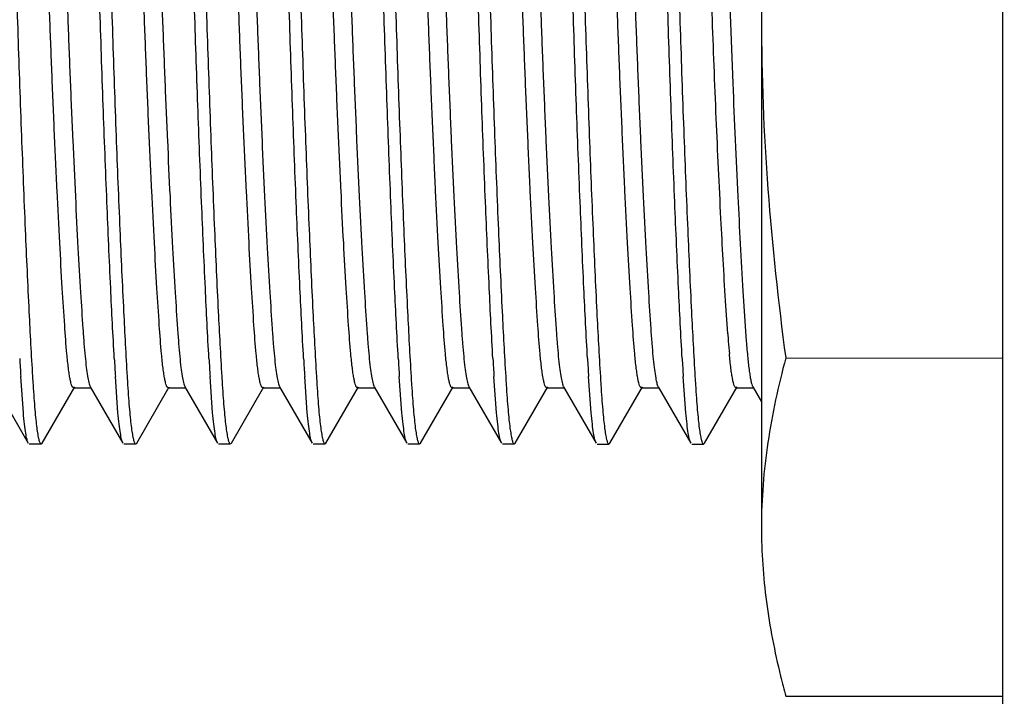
# Model space of a CAD drawing. Header units: inches. Extents: x 0 to 34, y 0 to 22.
# Tile 20 of 60: x 11.76 to 12.049, y 12.029 to 12.228. Entities that reach past the tile are written whole.
import ezdxf

# ---------------------------------------------------------------- set-up
doc = ezdxf.new("R2010")
doc.units = ezdxf.units.IN
doc.header["$LTSCALE"] = 1.87
doc.header["$MEASUREMENT"] = 0
doc.layers.get('0').update_dxf_attribs({"linetype": 'CONTINUOUS'})
doc.layers.add('DETAIL', color=7, linetype='CONTINUOUS')
doc.styles.get("Standard").update_dxf_attribs({"font": 'txt', "width": 0.8})
doc.dimstyles.get("Standard").update_dxf_attribs({"dimtxt": 0.125, "dimasz": 0.18, "dimexe": 0.125, "dimexo": 0.0625, "dimgap": 0.09, "dimtad": 0, "dimtih": 1, "dimtoh": 1, "dimdec": 3, "dimzin": 4, "dimdsep": 46, "dimtxsty": 'STANDARD', "dimblk": '_FILLED', "dimblk1": '_FILLED', "dimblk2": '_FILLED', "dimcen": 0.09, "dimadec": 0, "dimazin": 0, "dimtol": 1, "dimtp": 0.01, "dimtm": 0.01, "dimtfac": 1, "dimtdec": 3, "dimtofl": 0, "dimtmove": 0, "dimatfit": 3, "dimldrblk": '_FILLED', "dimfxl": 1, "dimtolj": 1, "dimtzin": 4, "dimarcsym": 0})

# ---------------------------------------------------------------- blocks, each defined once
blk = doc.blocks.new('_FILLED')
at = {"color": 0, "linetype": 'BYBLOCK'}
blk.add_solid([(0, 0), (-1, 0.1736111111), (-1, -0.1736111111)], dxfattribs=at)

msp = doc.modelspace()

# ---------------------------------------------------------------- linework, layer by layer
at = {"color": 7, "linetype": 'CONTINUOUS'}
for p, q in [((12.0489192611, 14.4095058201), (12.0489421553, 9.6392040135)), ((11.9782006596, 12.3767052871), (11.9781931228, 12.0787925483)), ((11.9683328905, 12.2464241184), (11.969787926, 12.2090741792)), ((11.9727710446, 12.1480157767), (11.9737444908, 12.133395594)), ((11.9683112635, 12.1354953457), (11.9676647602, 12.1452616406)), ((11.985324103, 12.1284444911), (12.048943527, 12.1284428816)), ((11.7615614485, 12.1123854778), (11.7607971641, 12.1229907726)), ((11.7893392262, 12.1123847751), (11.7885749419, 12.1229900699)), ((11.817117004, 12.1123840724), (11.8163527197, 12.1229893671)), ((11.8448947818, 12.1123833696), (11.8441304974, 12.1229886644)), ((11.8726725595, 12.1123826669), (11.8719082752, 12.1229879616)), ((11.9004503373, 12.1123819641), (11.899686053, 12.1229872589)), ((11.9282281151, 12.1123812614), (11.9274638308, 12.1229865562)), ((11.9560058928, 12.1123805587), (11.9552416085, 12.1229858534)), ((11.7534381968, 12.1199993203), (11.7630089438, 12.1034606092)), ((11.7670522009, 12.1034604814), (11.7766237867, 12.1199987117)), ((11.7762820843, 12.1197040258), (11.7815576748, 12.1197038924)), ((11.7812159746, 12.1199986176), (11.7907867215, 12.1034599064)), ((11.7948299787, 12.1034597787), (11.8044015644, 12.119998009)), ((11.804059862, 12.1197033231), (11.8093354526, 12.1197031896)), ((11.8089937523, 12.1199979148), (11.8185644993, 12.1034592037)), ((11.8226077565, 12.1034590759), (11.8321793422, 12.1199973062)), ((11.8318376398, 12.1197026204), (11.8371132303, 12.1197024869)), ((11.8367715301, 12.1199972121), (11.8463422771, 12.1034585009)), ((11.8503855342, 12.1034583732), (11.85995712, 12.1199966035)), ((11.8596154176, 12.1197019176), (11.8648910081, 12.1197017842)), ((11.8645493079, 12.1199965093), (11.8741200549, 12.1034577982)), ((11.878163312, 12.1034576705), (11.8877348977, 12.1199959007)), ((11.8873931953, 12.1197012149), (11.8926687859, 12.1197010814)), ((11.8923270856, 12.1199958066), (11.9018978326, 12.1034570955)), ((11.9059410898, 12.1034569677), (11.9155126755, 12.119995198)), ((11.9151709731, 12.1197005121), (11.9204465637, 12.1197003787)), ((11.9201048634, 12.1199951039), (11.9296756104, 12.1034563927)), ((11.9337188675, 12.103456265), (11.9432904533, 12.1199944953)), ((11.9429487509, 12.1196998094), (11.9482243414, 12.1196996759)), ((11.9478826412, 12.1199944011), (11.9574533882, 12.10345569)), ((11.9614966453, 12.1034555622), (11.971068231, 12.1199937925)), ((11.9707265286, 12.1196991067), (11.9760021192, 12.1196989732)), ((11.9756604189, 12.1199936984), (11.9781940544, 12.1156154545)), ((11.763305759, 12.1032043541), (11.7667553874, 12.1032042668)), ((11.7667553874, 12.1032042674), (11.7670522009, 12.1034604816)), ((11.7910835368, 12.1032036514), (11.7945331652, 12.1032035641)), ((11.7945331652, 12.1032035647), (11.7948299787, 12.1034597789)), ((11.8188613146, 12.1032029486), (11.8223109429, 12.1032028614)), ((11.8223109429, 12.103202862), (11.8226077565, 12.1034590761)), ((11.8466390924, 12.1032022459), (11.8500887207, 12.1032021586)), ((11.8500887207, 12.1032021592), (11.8503855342, 12.1034583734)), ((11.8744168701, 12.1032015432), (11.8778664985, 12.1032014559)), ((11.8778664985, 12.1032014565), (11.878163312, 12.1034576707)), ((11.9021946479, 12.1032008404), (11.9056442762, 12.1032007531)), ((11.9056442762, 12.1032007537), (11.9059410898, 12.1034569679)), ((11.9299724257, 12.1032001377), (11.933422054, 12.1032000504)), ((11.933422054, 12.103200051), (11.9337188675, 12.1034562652)), ((11.9577502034, 12.1031994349), (11.9611998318, 12.1031993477)), ((11.9611998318, 12.1031993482), (11.9614966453, 12.1034555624)), ((11.9853215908, 12.0291402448), (12.048943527, 12.0291386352))]:
    msp.add_line(p, q, dxfattribs=at)
for centre, radius, start, end in [((12.3472112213, 12.1628869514), 0.3798887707, 184.1348590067, 184.4524203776), ((12.1980193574, 12.1510360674), 0.2302272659, 184.3943909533, 185.3347308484), ((12.9859291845, 12.1977289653), 1.227409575, 183.2446006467, 183.4909566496), ((13.0137069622, 12.1977282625), 1.227409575, 183.2446006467, 183.4909566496), ((13.04148474, 12.1977275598), 1.227409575, 183.2446006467, 183.4909566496), ((13.0692625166, 12.197726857), 1.2274095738, 183.2446006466, 183.4909566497), ((13.0970402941, 12.1977261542), 1.2274095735, 183.2446006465, 183.4909566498), ((13.124818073, 12.1977254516), 1.2274095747, 183.2446006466, 183.4909566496), ((13.1525958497, 12.1977247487), 1.2274095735, 183.2446006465, 183.4909566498), ((13.1803736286, 12.1977240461), 1.2274095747, 183.2446006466, 183.4909566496), ((12.7298296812, 12.1819142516), 0.9673790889, 183.4920775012, 183.6357242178), ((12.7576074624, 12.181913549), 0.9673790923, 183.4920775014, 183.6357242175), ((12.7853852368, 12.1819128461), 0.9673790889, 183.4920775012, 183.6357242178), ((12.8131630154, 12.1819121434), 0.9673790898, 183.4920775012, 183.6357242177), ((12.8409407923, 12.1819114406), 0.9673790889, 183.4920775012, 183.6357242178), ((12.8687185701, 12.1819107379), 0.967379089, 183.4920775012, 183.6357242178), ((12.8964963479, 12.1819100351), 0.967379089, 183.4920775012, 183.6357242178), ((12.9242741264, 12.1819093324), 0.9673790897, 183.4920775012, 183.6357242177), ((12.2363831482, 12.0964604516), 0.2599305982, 193.6601223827, 195.0103190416)]:
    msp.add_arc(centre, radius, start, end, dxfattribs=at)
for points, knots in [([(11.7743448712, 12.129635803), (11.7740832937, 12.1324266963), (11.7736180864, 12.1388500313), (11.7729360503, 12.1497182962), (11.7721945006, 12.1628882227), (11.7714357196, 12.1779798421), (11.7706790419, 12.1943837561), (11.7699615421, 12.2114305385), (11.7693061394, 12.2286709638), (11.7686464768, 12.2459041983), (11.7679223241, 12.2629084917), (11.7671638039, 12.2792070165), (11.7664068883, 12.2941201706), (11.7656670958, 12.3070576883), (11.7650772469, 12.3164094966), (11.7646225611, 12.3226587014), (11.7642936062, 12.32643852), (11.7639526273, 12.329623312), (11.7636010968, 12.3321748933), (11.7632862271, 12.3338830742), (11.7630094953, 12.3348874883), (11.762867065, 12.3352658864), (11.762789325, 12.3354184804)], [0, 0, 0, 0, 0.0407826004, 0.0936853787, 0.1584369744, 0.2326919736, 0.3135299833, 0.3973502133, 0.4809240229, 0.5645415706, 0.6482595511, 0.7285424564, 0.8019246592, 0.8655087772, 0.9170765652, 0.938252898, 0.9566665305, 0.9722759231, 0.9848442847, 0.9941437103, 0.9975084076, 1, 1, 1, 1]), ([(11.8021226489, 12.1296351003), (11.8018610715, 12.1324259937), (11.8013958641, 12.1388493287), (11.800713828, 12.1497175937), (11.7999722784, 12.1628875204), (11.7992134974, 12.1779791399), (11.7984568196, 12.194383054), (11.7977393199, 12.2114298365), (11.7970839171, 12.228670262), (11.7964242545, 12.2459034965), (11.7957001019, 12.2629077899), (11.7949415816, 12.2792063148), (11.7941846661, 12.2941194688), (11.7934448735, 12.3070569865), (11.7928550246, 12.3164087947), (11.7924003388, 12.3226579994), (11.792071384, 12.3264378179), (11.791730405, 12.3296226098), (11.7913788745, 12.332174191), (11.7910640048, 12.3338823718), (11.790787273, 12.3348867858), (11.7906448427, 12.3352651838), (11.7905671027, 12.3354177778)], [0, 0, 0, 0, 0.0407826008, 0.0936853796, 0.1584369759, 0.2326919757, 0.313529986, 0.3973502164, 0.4809240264, 0.5645415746, 0.6482595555, 0.7285424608, 0.8019246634, 0.8655087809, 0.9170765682, 0.9382529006, 0.9566665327, 0.9722759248, 0.9848442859, 0.9941437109, 0.9975084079, 1, 1, 1, 1]), ([(11.8299004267, 12.1296343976), (11.8296388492, 12.132425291), (11.8291736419, 12.1388486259), (11.8284916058, 12.1497168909), (11.8277500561, 12.1628868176), (11.8269912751, 12.1779784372), (11.8262345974, 12.1943823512), (11.8255170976, 12.2114291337), (11.8248616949, 12.2286695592), (11.8242020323, 12.2459027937), (11.8234778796, 12.2629070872), (11.8227193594, 12.2792056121), (11.8219624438, 12.2941187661), (11.8212226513, 12.3070562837), (11.8206328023, 12.3164080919), (11.8201781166, 12.3226572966), (11.8198491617, 12.3264371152), (11.8195081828, 12.329621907), (11.8191566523, 12.3321734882), (11.8188417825, 12.333881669), (11.8185650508, 12.3348860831), (11.8184226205, 12.3352644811), (11.8183448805, 12.3354170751)], [0, 0, 0, 0, 0.0407826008, 0.0936853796, 0.1584369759, 0.2326919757, 0.313529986, 0.3973502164, 0.4809240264, 0.5645415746, 0.6482595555, 0.7285424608, 0.8019246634, 0.8655087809, 0.9170765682, 0.9382529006, 0.9566665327, 0.9722759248, 0.9848442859, 0.9941437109, 0.9975084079, 1, 1, 1, 1]), ([(11.8576782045, 12.1296336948), (11.857416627, 12.1324245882), (11.8569514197, 12.1388479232), (11.8562693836, 12.1497161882), (11.8555278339, 12.1628861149), (11.8547690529, 12.1779777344), (11.8540123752, 12.1943816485), (11.8532948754, 12.211428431), (11.8526394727, 12.2286688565), (11.8519798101, 12.245902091), (11.8512556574, 12.2629063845), (11.8504971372, 12.2792049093), (11.8497402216, 12.2941180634), (11.849000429, 12.307055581), (11.8484105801, 12.3164073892), (11.8479558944, 12.3226565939), (11.8476269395, 12.3264364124), (11.8472859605, 12.3296212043), (11.8469344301, 12.3321727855), (11.8466195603, 12.3338809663), (11.8463428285, 12.3348853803), (11.8462003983, 12.3352637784), (11.8461226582, 12.3354163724)], [0, 0, 0, 0, 0.0407826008, 0.0936853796, 0.1584369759, 0.2326919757, 0.313529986, 0.3973502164, 0.4809240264, 0.5645415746, 0.6482595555, 0.7285424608, 0.8019246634, 0.8655087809, 0.9170765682, 0.9382529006, 0.9566665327, 0.9722759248, 0.9848442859, 0.9941437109, 0.9975084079, 1, 1, 1, 1]), ([(11.8854559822, 12.1296329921), (11.8851944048, 12.1324238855), (11.8847291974, 12.1388472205), (11.8840471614, 12.1497154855), (11.8833056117, 12.1628854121), (11.8825468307, 12.1779770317), (11.8817901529, 12.1943809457), (11.8810726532, 12.2114277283), (11.8804172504, 12.2286681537), (11.8797575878, 12.2459013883), (11.8790334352, 12.2629056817), (11.8782749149, 12.2792042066), (11.8775179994, 12.2941173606), (11.8767782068, 12.3070548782), (11.8761883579, 12.3164066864), (11.8757336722, 12.3226558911), (11.8754047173, 12.3264357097), (11.8750637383, 12.3296205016), (11.8747122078, 12.3321720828), (11.8743973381, 12.3338802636), (11.8741206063, 12.3348846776), (11.873978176, 12.3352630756), (11.873900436, 12.3354156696)], [0, 0, 0, 0, 0.0407826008, 0.0936853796, 0.1584369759, 0.2326919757, 0.313529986, 0.3973502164, 0.4809240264, 0.5645415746, 0.6482595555, 0.7285424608, 0.8019246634, 0.8655087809, 0.9170765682, 0.9382529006, 0.9566665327, 0.9722759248, 0.9848442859, 0.9941437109, 0.9975084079, 1, 1, 1, 1]), ([(11.91323376, 12.1296322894), (11.9129721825, 12.1324231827), (11.9125069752, 12.1388465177), (11.9118249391, 12.1497147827), (11.9110833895, 12.1628847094), (11.9103246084, 12.177976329), (11.9095679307, 12.194380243), (11.9088504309, 12.2114270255), (11.9081950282, 12.228667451), (11.9075353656, 12.2459006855), (11.9068112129, 12.262904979), (11.9060526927, 12.2792035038), (11.9052957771, 12.2941166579), (11.9045559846, 12.3070541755), (11.9039661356, 12.3164059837), (11.9035114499, 12.3226551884), (11.903182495, 12.3264350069), (11.9028415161, 12.3296197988), (11.9024899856, 12.33217138), (11.9021751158, 12.3338795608), (11.9018983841, 12.3348839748), (11.9017559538, 12.3352623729), (11.9016782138, 12.3354149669)], [0, 0, 0, 0, 0.0407826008, 0.0936853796, 0.1584369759, 0.2326919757, 0.313529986, 0.3973502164, 0.4809240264, 0.5645415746, 0.6482595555, 0.7285424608, 0.8019246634, 0.8655087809, 0.9170765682, 0.9382529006, 0.9566665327, 0.9722759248, 0.9848442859, 0.9941437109, 0.9975084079, 1, 1, 1, 1]), ([(11.9410115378, 12.1296315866), (11.9407499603, 12.13242248), (11.940284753, 12.138845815), (11.9396027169, 12.14971408), (11.9388611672, 12.1628840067), (11.9381023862, 12.1779756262), (11.9373457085, 12.1943795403), (11.9366282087, 12.2114263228), (11.935972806, 12.2286667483), (11.9353131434, 12.2458999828), (11.9345889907, 12.2629042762), (11.9338304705, 12.2792028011), (11.9330735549, 12.2941159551), (11.9323337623, 12.3070534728), (11.9317439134, 12.316405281), (11.9312892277, 12.3226544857), (11.9309602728, 12.3264343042), (11.9306192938, 12.3296190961), (11.9302677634, 12.3321706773), (11.9299528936, 12.3338788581), (11.9296761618, 12.3348832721), (11.9295337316, 12.3352616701), (11.9294559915, 12.3354142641)], [0, 0, 0, 0, 0.0407826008, 0.0936853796, 0.1584369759, 0.2326919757, 0.313529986, 0.3973502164, 0.4809240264, 0.5645415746, 0.6482595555, 0.7285424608, 0.8019246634, 0.8655087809, 0.9170765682, 0.9382529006, 0.9566665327, 0.9722759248, 0.9848442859, 0.9941437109, 0.9975084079, 1, 1, 1, 1]), ([(11.9676647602, 12.1452616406), (11.9671644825, 12.1532913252), (11.9661906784, 12.1711302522), (11.9651250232, 12.1941295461), (11.9642982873, 12.2142257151), (11.9637135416, 12.2296475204), (11.9631218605, 12.2450646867), (11.9624778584, 12.26034612), (11.9618011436, 12.2751504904), (11.9611167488, 12.2889817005), (11.9604467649, 12.3013809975), (11.9598014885, 12.3119994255), (11.9593009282, 12.3196402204), (11.9588896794, 12.3247622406), (11.9585886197, 12.3278936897), (11.9582773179, 12.3305398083), (11.9579625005, 12.3326708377), (11.957641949, 12.334243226), (11.9573918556, 12.3351032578), (11.9572337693, 12.3354135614)], [0, 0, 0, 0, 0.1266787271, 0.2812987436, 0.3625277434, 0.4433753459, 0.5243013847, 0.6054614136, 0.6842062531, 0.7576504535, 0.8235106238, 0.8797257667, 0.9251548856, 0.944074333, 0.9606349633, 0.9746827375, 0.9860338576, 0.9945165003, 1, 1, 1, 1]), ([(11.7882649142, 12.1282584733), (11.7878724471, 12.1351625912), (11.7871007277, 12.1504851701), (11.7860224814, 12.1752567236), (11.7851524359, 12.1980631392), (11.7844744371, 12.2174408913), (11.7838422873, 12.2372151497), (11.783002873, 12.2612347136), (11.781928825, 12.288264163), (11.7808594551, 12.3118083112), (11.7800974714, 12.326163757), (11.7797095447, 12.3325175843)], [0, 0, 0, 0, 0.101474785, 0.2251249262, 0.3638413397, 0.4363787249, 0.5096483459, 0.6541574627, 0.7890565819, 0.9065901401, 1, 1, 1, 1]), ([(11.816042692, 12.1282577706), (11.8156502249, 12.1351618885), (11.8148785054, 12.1504844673), (11.8138002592, 12.1752560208), (11.8129302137, 12.1980624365), (11.8122522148, 12.2174401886), (11.8116200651, 12.237214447), (11.8107806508, 12.2612340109), (11.8097066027, 12.2882634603), (11.8086372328, 12.3118076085), (11.8078752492, 12.3261630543), (11.8074873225, 12.3325168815)], [0, 0, 0, 0, 0.101474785, 0.2251249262, 0.3638413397, 0.4363787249, 0.5096483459, 0.6541574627, 0.7890565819, 0.9065901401, 1, 1, 1, 1]), ([(11.8438204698, 12.1282570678), (11.8434280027, 12.1351611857), (11.8426562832, 12.1504837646), (11.8415780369, 12.1752553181), (11.8407079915, 12.1980617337), (11.8400299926, 12.2174394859), (11.8393978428, 12.2372137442), (11.8385584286, 12.2612333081), (11.8374843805, 12.2882627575), (11.8364150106, 12.3118069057), (11.835653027, 12.3261623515), (11.8352651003, 12.3325161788)], [0, 0, 0, 0, 0.101474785, 0.2251249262, 0.3638413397, 0.4363787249, 0.5096483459, 0.6541574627, 0.7890565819, 0.9065901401, 1, 1, 1, 1]), ([(11.8715982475, 12.1282563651), (11.8712057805, 12.135160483), (11.870434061, 12.1504830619), (11.8693558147, 12.1752546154), (11.8684857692, 12.198061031), (11.8678077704, 12.2174387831), (11.8671756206, 12.2372130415), (11.8663362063, 12.2612326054), (11.8652621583, 12.2882620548), (11.8641927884, 12.311806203), (11.8634308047, 12.3261616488), (11.863042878, 12.3325154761)], [0, 0, 0, 0, 0.101474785, 0.2251249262, 0.3638413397, 0.4363787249, 0.5096483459, 0.6541574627, 0.7890565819, 0.9065901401, 1, 1, 1, 1]), ([(11.8993760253, 12.1282556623), (11.8989835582, 12.1351597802), (11.8982118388, 12.1504823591), (11.8971335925, 12.1752539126), (11.896263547, 12.1980603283), (11.8955855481, 12.2174380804), (11.8949533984, 12.2372123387), (11.8941139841, 12.2612319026), (11.893039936, 12.288261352), (11.8919705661, 12.3118055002), (11.8912085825, 12.326160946), (11.8908206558, 12.3325147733)], [0, 0, 0, 0, 0.101474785, 0.2251249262, 0.3638413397, 0.4363787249, 0.5096483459, 0.6541574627, 0.7890565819, 0.9065901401, 1, 1, 1, 1]), ([(11.9271538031, 12.1282549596), (11.926761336, 12.1351590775), (11.9259896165, 12.1504816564), (11.9249113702, 12.1752532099), (11.9240413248, 12.1980596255), (11.9233633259, 12.2174373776), (11.9227311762, 12.237211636), (11.9218917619, 12.2612311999), (11.9208177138, 12.2882606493), (11.9197483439, 12.3118047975), (11.9189863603, 12.3261602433), (11.9185984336, 12.3325140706)], [0, 0, 0, 0, 0.101474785, 0.2251249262, 0.3638413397, 0.4363787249, 0.5096483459, 0.6541574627, 0.7890565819, 0.9065901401, 1, 1, 1, 1]), ([(11.9549315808, 12.1282542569), (11.9545391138, 12.1351583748), (11.9537673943, 12.1504809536), (11.952689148, 12.1752525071), (11.9518191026, 12.1980589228), (11.9511411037, 12.2174366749), (11.9505089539, 12.2372109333), (11.9496695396, 12.2612304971), (11.9485954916, 12.2882599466), (11.9475261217, 12.3118040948), (11.9467641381, 12.3261595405), (11.9463762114, 12.3325133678)], [0, 0, 0, 0, 0.101474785, 0.2251249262, 0.3638413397, 0.4363787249, 0.5096483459, 0.6541574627, 0.7890565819, 0.9065901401, 1, 1, 1, 1]), ([(11.755691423, 12.3272497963), (11.7560838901, 12.3203456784), (11.7568556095, 12.3050230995), (11.7579338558, 12.280251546), (11.7588039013, 12.2574451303), (11.7594819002, 12.2380673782), (11.7601140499, 12.2182931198), (11.7609534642, 12.1942735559), (11.7620275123, 12.1672441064), (11.7630968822, 12.1436999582), (11.7638588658, 12.1293445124), (11.7642467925, 12.1229906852)], [0, 0, 0, 0, 0.1014747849, 0.2251249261, 0.3638413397, 0.4363787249, 0.5096483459, 0.6541574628, 0.789056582, 0.9065901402, 1, 1, 1, 1]), ([(11.7696114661, 12.3258724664), (11.7698730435, 12.3230815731), (11.7703382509, 12.3166582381), (11.7710202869, 12.3057899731), (11.7717618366, 12.2926200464), (11.7725206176, 12.2775284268), (11.7732772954, 12.2611245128), (11.7739947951, 12.2440777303), (11.7746501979, 12.2268373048), (11.7753098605, 12.2096040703), (11.7760340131, 12.1925997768), (11.7767925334, 12.176301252), (11.7775494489, 12.1613880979), (11.7782892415, 12.1484505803), (11.7788790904, 12.1390987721), (11.7793337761, 12.1328495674), (11.779662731, 12.1290697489), (11.78000371, 12.125884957), (11.7803552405, 12.1233333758), (11.7806701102, 12.121625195), (11.780946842, 12.120620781), (11.7810892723, 12.1202423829), (11.7811670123, 12.1200897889)], [0, 0, 0, 0, 0.0407826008, 0.0936853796, 0.1584369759, 0.2326919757, 0.313529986, 0.3973502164, 0.4809240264, 0.5645415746, 0.6482595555, 0.7285424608, 0.8019246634, 0.8655087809, 0.9170765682, 0.9382529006, 0.9566665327, 0.9722759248, 0.9848442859, 0.9941437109, 0.9975084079, 1, 1, 1, 1]), ([(11.7834692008, 12.3272490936), (11.7838616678, 12.3203449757), (11.7846333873, 12.3050223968), (11.7857116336, 12.2802508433), (11.7865816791, 12.2574444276), (11.7872596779, 12.2380666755), (11.7878918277, 12.2182924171), (11.788731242, 12.1942728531), (11.78980529, 12.1672434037), (11.7908746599, 12.1436992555), (11.7916366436, 12.1293438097), (11.7920245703, 12.1229899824)], [0, 0, 0, 0, 0.1014747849, 0.2251249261, 0.3638413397, 0.4363787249, 0.5096483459, 0.6541574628, 0.789056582, 0.9065901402, 1, 1, 1, 1]), ([(11.7973892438, 12.3258717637), (11.7976508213, 12.3230808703), (11.7981160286, 12.3166575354), (11.7987980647, 12.3057892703), (11.7995396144, 12.2926193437), (11.8002983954, 12.2775277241), (11.8010550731, 12.2611238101), (11.8017725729, 12.2440770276), (11.8024279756, 12.2268366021), (11.8030876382, 12.2096033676), (11.8038117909, 12.1925990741), (11.8045703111, 12.1763005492), (11.8053272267, 12.1613873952), (11.8060670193, 12.1484498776), (11.8066568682, 12.1390980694), (11.8071115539, 12.1328488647), (11.8074405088, 12.1290690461), (11.8077814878, 12.1258842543), (11.8081330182, 12.1233326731), (11.808447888, 12.1216244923), (11.8087246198, 12.1206200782), (11.80886705, 12.1202416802), (11.8089447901, 12.1200890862)], [0, 0, 0, 0, 0.0407826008, 0.0936853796, 0.1584369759, 0.2326919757, 0.313529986, 0.3973502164, 0.4809240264, 0.5645415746, 0.6482595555, 0.7285424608, 0.8019246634, 0.8655087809, 0.9170765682, 0.9382529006, 0.9566665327, 0.9722759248, 0.9848442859, 0.9941437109, 0.9975084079, 1, 1, 1, 1]), ([(11.8112469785, 12.3272483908), (11.8116394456, 12.3203442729), (11.8124111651, 12.305021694), (11.8134894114, 12.2802501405), (11.8143594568, 12.2574437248), (11.8150374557, 12.2380659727), (11.8156696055, 12.2182917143), (11.8165090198, 12.1942721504), (11.8175830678, 12.167242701), (11.8186524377, 12.1436985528), (11.8194144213, 12.129343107), (11.819802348, 12.1229892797)], [0, 0, 0, 0, 0.1014747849, 0.2251249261, 0.3638413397, 0.4363787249, 0.5096483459, 0.6541574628, 0.789056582, 0.9065901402, 1, 1, 1, 1]), ([(11.8251670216, 12.325871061), (11.8254285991, 12.3230801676), (11.8258938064, 12.3166568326), (11.8265758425, 12.3057885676), (11.8273173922, 12.2926186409), (11.8280761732, 12.2775270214), (11.8288328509, 12.2611231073), (11.8295503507, 12.2440763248), (11.8302057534, 12.2268358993), (11.830865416, 12.2096026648), (11.8315895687, 12.1925983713), (11.8323480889, 12.1762998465), (11.8331050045, 12.1613866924), (11.833844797, 12.1484491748), (11.834434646, 12.1390973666), (11.8348893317, 12.1328481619), (11.8352182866, 12.1290683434), (11.8355592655, 12.1258835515), (11.835910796, 12.1233319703), (11.8362256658, 12.1216237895), (11.8365023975, 12.1206193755), (11.8366448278, 12.1202409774), (11.8367225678, 12.1200883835)], [0, 0, 0, 0, 0.0407826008, 0.0936853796, 0.1584369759, 0.2326919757, 0.313529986, 0.3973502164, 0.4809240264, 0.5645415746, 0.6482595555, 0.7285424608, 0.8019246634, 0.8655087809, 0.9170765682, 0.9382529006, 0.9566665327, 0.9722759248, 0.9848442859, 0.9941437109, 0.9975084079, 1, 1, 1, 1]), ([(11.8390247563, 12.3272476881), (11.8394172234, 12.3203435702), (11.8401889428, 12.3050209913), (11.8412671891, 12.2802494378), (11.8421372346, 12.2574430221), (11.8428152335, 12.23806527), (11.8434473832, 12.2182910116), (11.8442867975, 12.1942714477), (11.8453608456, 12.1672419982), (11.8464302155, 12.14369785), (11.8471921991, 12.1293424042), (11.8475801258, 12.1229885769)], [0, 0, 0, 0, 0.1014747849, 0.2251249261, 0.3638413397, 0.4363787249, 0.5096483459, 0.6541574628, 0.789056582, 0.9065901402, 1, 1, 1, 1]), ([(11.8529447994, 12.3258703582), (11.8532063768, 12.3230794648), (11.8536715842, 12.3166561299), (11.8543536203, 12.3057878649), (11.8550951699, 12.2926179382), (11.8558539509, 12.2775263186), (11.8566106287, 12.2611224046), (11.8573281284, 12.2440756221), (11.8579835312, 12.2268351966), (11.8586431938, 12.2096019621), (11.8593673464, 12.1925976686), (11.8601258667, 12.1762991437), (11.8608827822, 12.1613859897), (11.8616225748, 12.1484484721), (11.8622124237, 12.1390966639), (11.8626671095, 12.1328474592), (11.8629960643, 12.1290676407), (11.8633370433, 12.1258828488), (11.8636885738, 12.1233312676), (11.8640034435, 12.1216230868), (11.8642801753, 12.1206186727), (11.8644226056, 12.1202402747), (11.8645003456, 12.1200876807)], [0, 0, 0, 0, 0.0407826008, 0.0936853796, 0.1584369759, 0.2326919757, 0.313529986, 0.3973502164, 0.4809240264, 0.5645415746, 0.6482595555, 0.7285424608, 0.8019246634, 0.8655087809, 0.9170765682, 0.9382529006, 0.9566665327, 0.9722759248, 0.9848442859, 0.9941437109, 0.9975084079, 1, 1, 1, 1]), ([(11.8668025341, 12.3272469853), (11.8671950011, 12.3203428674), (11.8679667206, 12.3050202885), (11.8690449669, 12.280248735), (11.8699150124, 12.2574423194), (11.8705930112, 12.2380645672), (11.871225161, 12.2182903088), (11.8720645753, 12.1942707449), (11.8731386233, 12.1672412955), (11.8742079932, 12.1436971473), (11.8749699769, 12.1293417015), (11.8753579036, 12.1229878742)], [0, 0, 0, 0, 0.1014747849, 0.2251249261, 0.3638413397, 0.4363787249, 0.5096483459, 0.6541574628, 0.789056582, 0.9065901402, 1, 1, 1, 1]), ([(11.8807225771, 12.3258696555), (11.8809841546, 12.3230787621), (11.881449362, 12.3166554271), (11.882131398, 12.3057871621), (11.8828729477, 12.2926172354), (11.8836317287, 12.2775256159), (11.8843884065, 12.2611217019), (11.8851059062, 12.2440749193), (11.8857613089, 12.2268344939), (11.8864209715, 12.2096012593), (11.8871451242, 12.1925969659), (11.8879036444, 12.176298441), (11.88866056, 12.161385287), (11.8894003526, 12.1484477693), (11.8899902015, 12.1390959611), (11.8904448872, 12.1328467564), (11.8907738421, 12.1290669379), (11.8911148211, 12.125882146), (11.8914663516, 12.1233305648), (11.8917812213, 12.121622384), (11.8920579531, 12.12061797), (11.8922003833, 12.120239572), (11.8922781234, 12.120086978)], [0, 0, 0, 0, 0.0407826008, 0.0936853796, 0.1584369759, 0.2326919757, 0.313529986, 0.3973502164, 0.4809240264, 0.5645415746, 0.6482595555, 0.7285424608, 0.8019246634, 0.8655087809, 0.9170765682, 0.9382529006, 0.9566665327, 0.9722759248, 0.9848442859, 0.9941437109, 0.9975084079, 1, 1, 1, 1]), ([(11.8945803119, 12.3272462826), (11.8949727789, 12.3203421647), (11.8957444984, 12.3050195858), (11.8968227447, 12.2802480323), (11.8976927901, 12.2574416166), (11.898370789, 12.2380638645), (11.8990029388, 12.2182896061), (11.8998423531, 12.1942700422), (11.9009164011, 12.1672405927), (11.901985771, 12.1436964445), (11.9027477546, 12.1293409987), (11.9031356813, 12.1229871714)], [0, 0, 0, 0, 0.1014747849, 0.2251249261, 0.3638413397, 0.4363787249, 0.5096483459, 0.6541574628, 0.789056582, 0.9065901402, 1, 1, 1, 1]), ([(11.9085003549, 12.3258689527), (11.9087619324, 12.3230780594), (11.9092271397, 12.3166547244), (11.9099091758, 12.3057864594), (11.9106507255, 12.2926165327), (11.9114095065, 12.2775249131), (11.9121661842, 12.2611209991), (11.912883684, 12.2440742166), (11.9135390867, 12.2268337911), (11.9141987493, 12.2096005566), (11.914922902, 12.1925962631), (11.9156814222, 12.1762977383), (11.9164383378, 12.1613845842), (11.9171781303, 12.1484470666), (11.9177679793, 12.1390952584), (11.918222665, 12.1328460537), (11.9185516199, 12.1290662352), (11.9188925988, 12.1258814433), (11.9192441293, 12.1233298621), (11.9195589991, 12.1216216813), (11.9198357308, 12.1206172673), (11.9199781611, 12.1202388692), (11.9200559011, 12.1200862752)], [0, 0, 0, 0, 0.0407826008, 0.0936853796, 0.1584369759, 0.2326919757, 0.313529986, 0.3973502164, 0.4809240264, 0.5645415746, 0.6482595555, 0.7285424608, 0.8019246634, 0.8655087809, 0.9170765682, 0.9382529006, 0.9566665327, 0.9722759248, 0.9848442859, 0.9941437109, 0.9975084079, 1, 1, 1, 1]), ([(11.9223580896, 12.3272455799), (11.9227505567, 12.3203414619), (11.9235222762, 12.3050188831), (11.9246005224, 12.2802473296), (11.9254705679, 12.2574409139), (11.9261485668, 12.2380631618), (11.9267807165, 12.2182889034), (11.9276201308, 12.1942693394), (11.9286941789, 12.16723989), (11.9297635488, 12.1436957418), (11.9305255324, 12.129340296), (11.9309134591, 12.1229864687)], [0, 0, 0, 0, 0.1014747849, 0.2251249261, 0.3638413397, 0.4363787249, 0.5096483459, 0.6541574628, 0.789056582, 0.9065901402, 1, 1, 1, 1]), ([(11.9362781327, 12.32586825), (11.9365397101, 12.3230773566), (11.9370049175, 12.3166540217), (11.9376869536, 12.3057857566), (11.9384285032, 12.29261583), (11.9391872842, 12.2775242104), (11.939943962, 12.2611202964), (11.9406614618, 12.2440735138), (11.9413168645, 12.2268330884), (11.9419765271, 12.2095998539), (11.9427006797, 12.1925955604), (11.9434592, 12.1762970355), (11.9442161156, 12.1613838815), (11.9449559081, 12.1484463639), (11.945545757, 12.1390945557), (11.9460004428, 12.132845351), (11.9463293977, 12.1290655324), (11.9466703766, 12.1258807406), (11.9470219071, 12.1233291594), (11.9473367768, 12.1216209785), (11.9476135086, 12.1206165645), (11.9477559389, 12.1202381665), (11.9478336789, 12.1200855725)], [0, 0, 0, 0, 0.0407826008, 0.0936853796, 0.1584369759, 0.2326919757, 0.313529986, 0.3973502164, 0.4809240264, 0.5645415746, 0.6482595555, 0.7285424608, 0.8019246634, 0.8655087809, 0.9170765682, 0.9382529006, 0.9566665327, 0.9722759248, 0.9848442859, 0.9941437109, 0.9975084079, 1, 1, 1, 1]), ([(11.9501358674, 12.3272448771), (11.9505283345, 12.3203407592), (11.9513000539, 12.3050181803), (11.9523783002, 12.2802466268), (11.9532483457, 12.2574402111), (11.9539263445, 12.238062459), (11.9545584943, 12.2182882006), (11.9553979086, 12.1942686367), (11.9564719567, 12.1672391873), (11.9575413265, 12.1436950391), (11.9583033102, 12.1293395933), (11.9586912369, 12.122985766)], [0, 0, 0, 0, 0.1014747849, 0.2251249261, 0.3638413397, 0.4363787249, 0.5096483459, 0.6541574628, 0.789056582, 0.9065901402, 1, 1, 1, 1]), ([(11.9781968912, 12.2277489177), (11.9781964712, 12.2111468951), (11.9795146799, 12.1779306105), (11.9831197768, 12.1449009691), (11.985324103, 12.1284444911)], [0, 0, 0, 0, 0.4999784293, 1, 1, 1, 1]), ([(11.969787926, 12.2090741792), (11.9702370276, 12.1979943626), (11.9711428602, 12.1776370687), (11.9722087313, 12.1572871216), (11.9727710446, 12.1480157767)], [0, 0, 0, 0, 0.5441798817, 1, 1, 1, 1]), ([(11.9737444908, 12.133395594), (11.9738724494, 12.1317540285), (11.9741257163, 12.1287985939), (11.9745134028, 12.125326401), (11.9748502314, 12.1230734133), (11.9750853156, 12.1218020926), (11.9753212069, 12.1208323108), (11.9755056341, 12.1202925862), (11.9756114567, 12.1200848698)], [0, 0, 0, 0, 0.3666093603, 0.6604366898, 0.7776538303, 0.8738132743, 0.9480951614, 1, 1, 1, 1]), ([(11.7762818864, 12.119717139), (11.7761832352, 12.1197135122), (11.7760237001, 12.1198508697), (11.7758874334, 12.1200869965), (11.7757002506, 12.1205160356), (11.7754916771, 12.1212550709), (11.7752522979, 12.1223775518), (11.7750168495, 12.1237982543), (11.7746821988, 12.126247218), (11.7744768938, 12.128227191), (11.7743448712, 12.129635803)], [0, 0, 0, 0, 0.028890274, 0.0519010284, 0.0820068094, 0.1645472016, 0.2767197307, 0.4175857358, 0.5859557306, 1, 1, 1, 1]), ([(11.8040596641, 12.1197164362), (11.803961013, 12.1197128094), (11.8038014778, 12.1198501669), (11.8036652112, 12.1200862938), (11.8034780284, 12.1205153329), (11.8032694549, 12.1212543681), (11.8030300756, 12.122376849), (11.8027946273, 12.1237975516), (11.8024599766, 12.1262465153), (11.8022546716, 12.1282264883), (11.8021226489, 12.1296351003)], [0, 0, 0, 0, 0.0288902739, 0.0519010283, 0.0820068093, 0.1645472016, 0.2767197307, 0.4175857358, 0.5859557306, 1, 1, 1, 1]), ([(11.8318374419, 12.1197157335), (11.8317387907, 12.1197121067), (11.8315792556, 12.1198494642), (11.831442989, 12.120085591), (11.8312558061, 12.1205146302), (11.8310472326, 12.1212536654), (11.8308078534, 12.1223761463), (11.8305724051, 12.1237968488), (11.8302377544, 12.1262458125), (11.8300324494, 12.1282257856), (11.8299004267, 12.1296343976)], [0, 0, 0, 0, 0.0288902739, 0.0519010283, 0.0820068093, 0.1645472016, 0.2767197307, 0.4175857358, 0.5859557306, 1, 1, 1, 1]), ([(11.8596152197, 12.1197150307), (11.8595165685, 12.119711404), (11.8593570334, 12.1198487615), (11.8592207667, 12.1200848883), (11.8590335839, 12.1205139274), (11.8588250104, 12.1212529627), (11.8585856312, 12.1223754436), (11.8583501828, 12.1237961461), (11.8580155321, 12.1262451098), (11.8578102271, 12.1282250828), (11.8576782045, 12.1296336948)], [0, 0, 0, 0, 0.0288902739, 0.0519010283, 0.0820068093, 0.1645472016, 0.2767197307, 0.4175857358, 0.5859557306, 1, 1, 1, 1]), ([(11.8873929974, 12.119714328), (11.8872943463, 12.1197107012), (11.8871348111, 12.1198480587), (11.8869985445, 12.1200841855), (11.8868113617, 12.1205132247), (11.8866027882, 12.1212522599), (11.8863634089, 12.1223747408), (11.8861279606, 12.1237954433), (11.8857933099, 12.126244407), (11.8855880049, 12.1282243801), (11.8854559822, 12.1296329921)], [0, 0, 0, 0, 0.0288902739, 0.0519010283, 0.0820068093, 0.1645472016, 0.2767197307, 0.4175857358, 0.5859557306, 1, 1, 1, 1]), ([(11.9151707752, 12.1197136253), (11.915072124, 12.1197099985), (11.9149125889, 12.119847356), (11.9147763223, 12.1200834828), (11.9145891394, 12.120512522), (11.9143805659, 12.1212515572), (11.9141411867, 12.1223740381), (11.9139057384, 12.1237947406), (11.9135710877, 12.1262437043), (11.9133657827, 12.1282236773), (11.91323376, 12.1296322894)], [0, 0, 0, 0, 0.0288902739, 0.0519010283, 0.0820068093, 0.1645472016, 0.2767197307, 0.4175857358, 0.5859557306, 1, 1, 1, 1]), ([(11.942948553, 12.1197129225), (11.9428499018, 12.1197092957), (11.9426903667, 12.1198466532), (11.9425541, 12.1200827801), (11.9423669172, 12.1205118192), (11.9421583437, 12.1212508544), (11.9419189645, 12.1223733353), (11.9416835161, 12.1237940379), (11.9413488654, 12.1262430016), (11.9411435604, 12.1282229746), (11.9410115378, 12.1296315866)], [0, 0, 0, 0, 0.0288902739, 0.0519010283, 0.0820068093, 0.1645472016, 0.2767197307, 0.4175857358, 0.5859557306, 1, 1, 1, 1]), ([(11.9707263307, 12.1197122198), (11.9706276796, 12.119708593), (11.9704681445, 12.1198459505), (11.9703318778, 12.1200820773), (11.970144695, 12.1205111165), (11.9699361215, 12.1212501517), (11.9696967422, 12.1223726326), (11.9694612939, 12.1237933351), (11.9691266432, 12.1262422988), (11.9689213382, 12.1282222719), (11.9687893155, 12.1296308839)], [0, 0, 0, 0, 0.0288902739, 0.0519010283, 0.0820068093, 0.1645472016, 0.2767197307, 0.4175857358, 0.5859557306, 1, 1, 1, 1]), ([(11.985324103, 12.1284444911), (11.9831398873, 12.1202937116), (11.98043282, 12.1079398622), (11.9785192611, 12.0912744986), (11.9781932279, 12.0829460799), (11.9781931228, 12.0787925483)], [0, 0, 0, 0, 0.5033907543, 0.7522210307, 1, 1, 1, 1]), ([(11.7643975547, 12.1205700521), (11.7644799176, 12.1192757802), (11.7646419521, 12.1168420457), (11.7649106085, 12.113430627), (11.7651850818, 12.1104981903), (11.7654647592, 12.108057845), (11.7657454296, 12.1061158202), (11.7660269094, 12.1046855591), (11.7662759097, 12.1038049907), (11.7664987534, 12.1033739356), (11.7666195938, 12.1032471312), (11.7666803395, 12.1032206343)], [0, 0, 0, 0, 0.2209832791, 0.4156032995, 0.5830830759, 0.7227792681, 0.8342064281, 0.9170971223, 0.9716135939, 0.9887073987, 1, 1, 1, 1]), ([(11.7921753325, 12.1205693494), (11.7922576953, 12.1192750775), (11.7924197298, 12.1168413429), (11.7926883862, 12.1134299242), (11.7929628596, 12.1104974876), (11.793242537, 12.1080571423), (11.7935232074, 12.1061151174), (11.7938046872, 12.1046848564), (11.7940536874, 12.103804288), (11.7942765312, 12.1033732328), (11.7943973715, 12.1032464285), (11.7944581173, 12.1032199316)], [0, 0, 0, 0, 0.2209832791, 0.4156032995, 0.5830830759, 0.7227792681, 0.8342064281, 0.9170971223, 0.9716135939, 0.9887073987, 1, 1, 1, 1]), ([(11.8199531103, 12.1205686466), (11.8200354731, 12.1192743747), (11.8201975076, 12.1168406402), (11.820466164, 12.1134292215), (11.8207406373, 12.1104967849), (11.8210203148, 12.1080564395), (11.8213009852, 12.1061144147), (11.821582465, 12.1046841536), (11.8218314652, 12.1038035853), (11.8220543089, 12.1033725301), (11.8221751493, 12.1032457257), (11.8222358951, 12.1032192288)], [0, 0, 0, 0, 0.2209832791, 0.4156032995, 0.5830830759, 0.7227792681, 0.8342064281, 0.9170971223, 0.9716135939, 0.9887073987, 1, 1, 1, 1]), ([(11.847730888, 12.1205679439), (11.8478132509, 12.119273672), (11.8479752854, 12.1168399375), (11.8482439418, 12.1134285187), (11.8485184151, 12.1104960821), (11.8487980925, 12.1080557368), (11.8490787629, 12.1061137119), (11.8493602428, 12.1046834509), (11.849609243, 12.1038028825), (11.8498320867, 12.1033718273), (11.8499529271, 12.103245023), (11.8500136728, 12.1032185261)], [0, 0, 0, 0, 0.2209832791, 0.4156032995, 0.5830830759, 0.7227792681, 0.8342064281, 0.9170971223, 0.9716135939, 0.9887073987, 1, 1, 1, 1]), ([(11.8755086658, 12.1205672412), (11.8755910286, 12.1192729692), (11.8757530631, 12.1168392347), (11.8760217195, 12.113427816), (11.8762961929, 12.1104953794), (11.8765758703, 12.1080550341), (11.8768565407, 12.1061130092), (11.8771380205, 12.1046827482), (11.8773870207, 12.1038021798), (11.8776098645, 12.1033711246), (11.8777307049, 12.1032443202), (11.8777914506, 12.1032178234)], [0, 0, 0, 0, 0.2209832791, 0.4156032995, 0.5830830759, 0.7227792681, 0.8342064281, 0.9170971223, 0.9716135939, 0.9887073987, 1, 1, 1, 1]), ([(11.9032864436, 12.1205665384), (11.9033688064, 12.1192722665), (11.9035308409, 12.116838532), (11.9037994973, 12.1134271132), (11.9040739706, 12.1104946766), (11.9043536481, 12.1080543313), (11.9046343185, 12.1061123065), (11.9049157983, 12.1046820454), (11.9051647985, 12.103801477), (11.9053876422, 12.1033704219), (11.9055084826, 12.1032436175), (11.9055692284, 12.1032171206)], [0, 0, 0, 0, 0.2209832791, 0.4156032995, 0.5830830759, 0.7227792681, 0.8342064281, 0.9170971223, 0.9716135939, 0.9887073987, 1, 1, 1, 1]), ([(11.9310642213, 12.1205658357), (11.9311465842, 12.1192715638), (11.9313086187, 12.1168378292), (11.9315772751, 12.1134264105), (11.9318517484, 12.1104939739), (11.9321314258, 12.1080536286), (11.9324120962, 12.1061116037), (11.9326935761, 12.1046813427), (11.9329425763, 12.1038007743), (11.93316542, 12.1033697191), (11.9332862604, 12.1032429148), (11.9333470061, 12.1032164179)], [0, 0, 0, 0, 0.2209832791, 0.4156032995, 0.5830830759, 0.7227792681, 0.8342064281, 0.9170971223, 0.9716135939, 0.9887073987, 1, 1, 1, 1]), ([(11.9588419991, 12.1205651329), (11.9589243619, 12.119270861), (11.9590863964, 12.1168371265), (11.9593550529, 12.1134257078), (11.9596295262, 12.1104932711), (11.9599092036, 12.1080529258), (11.960189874, 12.106110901), (11.9604713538, 12.1046806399), (11.9607203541, 12.1038000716), (11.9609431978, 12.1033690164), (11.9610640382, 12.103242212), (11.9611247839, 12.1032157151)], [0, 0, 0, 0, 0.2209832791, 0.4156032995, 0.5830830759, 0.7227792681, 0.8342064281, 0.9170971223, 0.9716135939, 0.9887073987, 1, 1, 1, 1]), ([(11.7630089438, 12.1034606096), (11.7629319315, 12.1035937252), (11.7627930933, 12.1039399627), (11.7625209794, 12.1048993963), (11.7622136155, 12.1066046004), (11.7618666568, 12.1092337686), (11.7616651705, 12.1112500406), (11.7615614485, 12.1123854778)], [0, 0, 0, 0, 0.050870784, 0.1225500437, 0.3299307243, 0.6228497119, 1, 1, 1, 1]), ([(11.7907867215, 12.1034599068), (11.7907097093, 12.1035930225), (11.7905708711, 12.1039392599), (11.7902987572, 12.1048986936), (11.7899913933, 12.1066038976), (11.7896444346, 12.1092330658), (11.7894429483, 12.1112493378), (11.7893392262, 12.1123847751)], [0, 0, 0, 0, 0.050870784, 0.1225500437, 0.3299307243, 0.6228497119, 1, 1, 1, 1]), ([(11.8185644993, 12.1034592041), (11.818487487, 12.1035923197), (11.8183486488, 12.1039385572), (11.818076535, 12.1048979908), (11.817769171, 12.1066031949), (11.8174222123, 12.1092323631), (11.817220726, 12.1112486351), (11.817117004, 12.1123840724)], [0, 0, 0, 0, 0.050870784, 0.1225500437, 0.3299307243, 0.6228497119, 1, 1, 1, 1]), ([(11.8463422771, 12.1034585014), (11.8462652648, 12.103591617), (11.8461264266, 12.1039378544), (11.8458543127, 12.1048972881), (11.8455469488, 12.1066024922), (11.8451999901, 12.1092316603), (11.8449985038, 12.1112479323), (11.8448947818, 12.1123833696)], [0, 0, 0, 0, 0.050870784, 0.1225500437, 0.3299307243, 0.6228497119, 1, 1, 1, 1]), ([(11.8741200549, 12.1034577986), (11.8740430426, 12.1035909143), (11.8739042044, 12.1039371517), (11.8736320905, 12.1048965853), (11.8733247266, 12.1066017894), (11.8729777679, 12.1092309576), (11.8727762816, 12.1112472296), (11.8726725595, 12.1123826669)], [0, 0, 0, 0, 0.050870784, 0.1225500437, 0.3299307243, 0.6228497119, 1, 1, 1, 1]), ([(11.9018978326, 12.1034570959), (11.9018208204, 12.1035902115), (11.9016819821, 12.1039364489), (11.9014098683, 12.1048958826), (11.9011025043, 12.1066010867), (11.9007555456, 12.1092302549), (11.9005540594, 12.1112465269), (11.9004503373, 12.1123819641)], [0, 0, 0, 0, 0.050870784, 0.1225500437, 0.3299307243, 0.6228497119, 1, 1, 1, 1]), ([(11.9296756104, 12.1034563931), (11.9295985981, 12.1035895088), (11.9294597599, 12.1039357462), (11.929187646, 12.1048951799), (11.9288802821, 12.1066003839), (11.9285333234, 12.1092295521), (11.9283318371, 12.1112458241), (11.9282281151, 12.1123812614)], [0, 0, 0, 0, 0.050870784, 0.1225500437, 0.3299307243, 0.6228497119, 1, 1, 1, 1]), ([(11.9574533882, 12.1034556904), (11.9573763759, 12.103588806), (11.9572375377, 12.1039350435), (11.9569654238, 12.1048944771), (11.9566580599, 12.1065996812), (11.9563111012, 12.1092288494), (11.9561096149, 12.1112451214), (11.9560058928, 12.1123805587)], [0, 0, 0, 0, 0.050870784, 0.1225500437, 0.3299307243, 0.6228497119, 1, 1, 1, 1]), ([(11.9781931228, 12.0787925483), (11.9781929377, 12.0714757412), (11.9792238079, 12.0567418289), (11.9820584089, 12.0422678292), (11.9838050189, 12.035074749)], [0, 0, 0, 0, 0.4971026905, 1, 1, 1, 1])]:
    msp.add_open_spline(points, degree=3, knots=knots, dxfattribs=at)

# ---------------------------------------------------------------- leaders
at = {"layer": 'DETAIL', "color": 2, "linetype": 'CONTINUOUS'}
msp.add_leader([(12.33812375, 14.89773125), (10.7749556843, 11.7427169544)], dimstyle='STANDARD', override={"dimtad": 0, "dimldrblk": 'DOT'}, dxfattribs=at)

doc.saveas('drawing.dxf')
